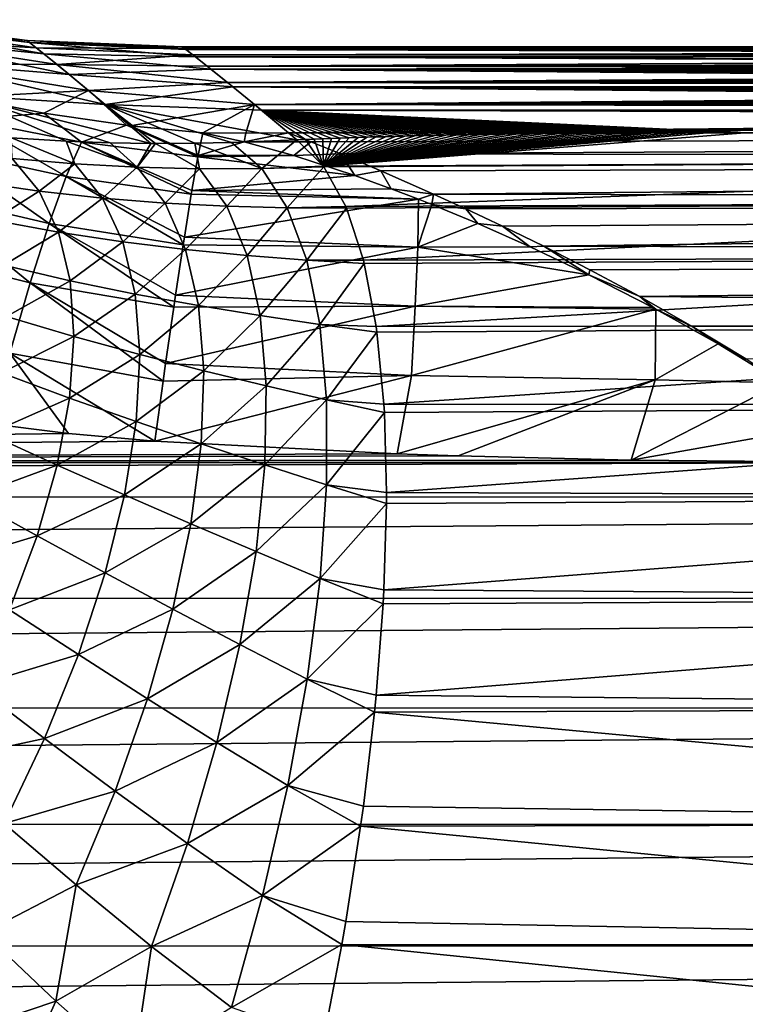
# Model space of a CAD drawing. Header units: metres. Extents: x -90 to 304, y -90 to 74.
# Tile 97 of 256: x 25.34 to 33.42, y 3.33 to 14.3. Entities that reach past the tile are written whole.
import ezdxf

# ---------------------------------------------------------------- set-up
doc = ezdxf.new("R2010")
doc.units = ezdxf.units.M
doc.layers.add('solid_21662050_350', color=7, linetype='CONTINUOUS')

msp = doc.modelspace()

# ---------------------------------------------------------------- linework, layer by layer
at = {"layer": 'solid_21662050_350'}
for points in [[(23.689857, 14.301172, 0.065088), (25.418478, 14.07108, 0.828766), (25.446653, 14.0486, -2.070767)], [(23.689857, 14.301172, 0.065088), (23.758575, 14.244802, 3.011732), (25.418478, 14.07108, 0.828766)], [(23.752775, 14.249566, -2.881778), (23.689857, 14.301172, 0.065088), (25.446653, 14.0486, -2.070767)], [(23.752775, 14.249566, -2.881778), (25.446653, 14.0486, -2.070767), (25.605087, 13.921391, -4.964575)], [(23.945168, 14.090467, -5.818815), (23.752775, 14.249566, -2.881778), (25.605087, 13.921391, -4.964575)], [(23.758575, 14.244802, 3.011732), (25.521503, 13.988673, 3.725998), (25.418478, 14.07108, 0.828766)], [(23.758575, 14.244802, 3.011732), (23.95657, 14.080983, 5.94812), (25.521503, 13.988673, 3.725998)], [(23.945168, 14.090467, -5.818815), (25.605087, 13.921391, -4.964575), (25.888592, 13.690314, -7.845094)], [(24.260597, 13.825295, -8.736796), (23.945168, 14.090467, -5.818815), (25.888592, 13.690314, -7.845094)], [(23.95657, 14.080983, 5.94812), (25.752316, 13.80195, 6.613093), (25.521503, 13.988673, 3.725998)], [(23.95657, 14.080983, 5.94812), (24.277225, 13.811171, 8.865084), (25.752316, 13.80195, 6.613093)], [(25.418478, 14.07108, 0.828766), (27.173729, 13.979833, 1.796204), (27.148138, 13.999704, -0.217643)], [(25.418478, 14.07108, 0.828766), (25.521503, 13.988673, 3.725998), (27.173729, 13.979833, 1.796204)], [(25.446653, 14.0486, -2.070767), (25.418478, 14.07108, 0.828766), (27.148138, 13.999704, -0.217643)], [(25.446653, 14.0486, -2.070767), (27.148138, 13.999704, -0.217643), (27.187874, 13.968828, -2.233037)], [(25.446653, 14.0486, -2.070767), (27.187874, 13.968828, -2.233037), (27.293642, 13.886247, -4.264687)], [(25.605087, 13.921391, -4.964575), (25.446653, 14.0486, -2.070767), (27.293642, 13.886247, -4.264687)], [(25.521503, 13.988673, 3.725998), (27.265095, 13.908594, 3.823166), (27.173729, 13.979833, 1.796204)], [(25.521503, 13.988673, 3.725998), (25.752316, 13.80195, 6.613093), (27.265095, 13.908594, 3.823166)], [(48.749996, 14, -0.000107), (27.148138, 13.999704, -0.217643), (27.173729, 13.979833, 1.796204)], [(48.749996, 14, -0.000107), (48.83139, 13.988595, -1.350796), (27.148138, 13.999704, -0.217643)], [(48.83139, 13.988595, -1.350796), (27.187874, 13.968828, -2.233037), (27.148138, 13.999704, -0.217643)], [(48.831364, 13.988599, 1.350584), (48.749996, 14, -0.000107), (27.173729, 13.979833, 1.796204)], [(49.074604, 13.954998, 2.68295), (48.831364, 13.988599, 1.350584), (27.173729, 13.979833, 1.796204)], [(49.074604, 13.954998, 2.68295), (27.173729, 13.979833, 1.796204), (27.265095, 13.908594, 3.823166)], [(48.83139, 13.988595, -1.350796), (49.07465, 13.954992, -2.683136), (27.187874, 13.968828, -2.233037)], [(49.477135, 13.90099, -3.978905), (27.293642, 13.886247, -4.264687), (27.187874, 13.968828, -2.233037)], [(49.07465, 13.954992, -2.683136), (49.477135, 13.90099, -3.978905), (27.187874, 13.968828, -2.233037)], [(49.476795, 13.901034, 3.978034), (49.074604, 13.954998, 2.68295), (27.265095, 13.908594, 3.823166)], [(24.260597, 13.825295, -8.736796), (25.888592, 13.690314, -7.845094), (26.288275, 13.356781, -10.705766)], [(24.689049, 13.45617, -11.627981), (24.260597, 13.825295, -8.736796), (26.288275, 13.356781, -10.705766)], [(25.605087, 13.921391, -4.964575), (27.293642, 13.886247, -4.264687), (27.467129, 13.749418, -6.326952)], [(25.888592, 13.690314, -7.845094), (25.605087, 13.921391, -4.964575), (27.467129, 13.749418, -6.326952)], [(25.752316, 13.80195, 6.613093), (27.423733, 13.783806, 5.877437), (27.265095, 13.908594, 3.823166)], [(49.476795, 13.901034, 3.978034), (27.265095, 13.908594, 3.823166), (27.423733, 13.783806, 5.877437)], [(49.477135, 13.90099, -3.978905), (50.033714, 13.829597, -5.218771), (27.293642, 13.886247, -4.264687)], [(50.367588, 13.788601, -5.811985), (27.467129, 13.749418, -6.326952), (27.293642, 13.886247, -4.264687)], [(50.033714, 13.829597, -5.218771), (50.367588, 13.788601, -5.811985), (27.293642, 13.886247, -4.264687)], [(50.033665, 13.829603, 5.218671), (49.476795, 13.901034, 3.978034), (27.423733, 13.783806, 5.877437)], [(50.367596, 13.7886, 5.812001), (50.033665, 13.829603, 5.218671), (27.423733, 13.783806, 5.877437)], [(24.277225, 13.811171, 8.865084), (26.103523, 13.512108, 9.483009), (25.752316, 13.80195, 6.613093)], [(24.277225, 13.811171, 8.865084), (24.714384, 13.436282, 11.759418), (26.103523, 13.512108, 9.483009)], [(25.752316, 13.80195, 6.613093), (27.65222, 13.60153, 7.974738), (27.423733, 13.783806, 5.877437)], [(25.752316, 13.80195, 6.613093), (26.103523, 13.512108, 9.483009), (27.65222, 13.60153, 7.974738)], [(25.888592, 13.690314, -7.845094), (27.467129, 13.749418, -6.326952), (27.711157, 13.554015, -8.43556)], [(50.737209, 13.744823, 6.384599), (50.367596, 13.7886, 5.812001), (27.423733, 13.783806, 5.877437)], [(50.737209, 13.744823, 6.384599), (27.423733, 13.783806, 5.877437), (27.65222, 13.60153, 7.974738)], [(50.367588, 13.788601, -5.811985), (50.737202, 13.744824, -6.38459), (27.467129, 13.749418, -6.326952)], [(52.542217, 13.555365, -8.422821), (27.711157, 13.554015, -8.43556), (27.467129, 13.749418, -6.326952)], [(52.045216, 13.603493, -7.955118), (52.542217, 13.555365, -8.422821), (27.467129, 13.749418, -6.326952)], [(51.577606, 13.651581, -7.458261), (52.045216, 13.603493, -7.955118), (27.467129, 13.749418, -6.326952)], [(51.140949, 13.698935, -6.933958), (51.577606, 13.651581, -7.458261), (27.467129, 13.749418, -6.326952)], [(50.737202, 13.744824, -6.38459), (51.140949, 13.698935, -6.933958), (27.467129, 13.749418, -6.326952)], [(51.140961, 13.698934, 6.933969), (50.737209, 13.744823, 6.384599), (27.65222, 13.60153, 7.974738)], [(26.288275, 13.356781, -10.705766), (25.888592, 13.690314, -7.845094), (27.711157, 13.554015, -8.43556)], [(26.103523, 13.512108, 9.483009), (27.953972, 13.356109, 10.129559), (27.65222, 13.60153, 7.974738)], [(51.577614, 13.65158, 7.458272), (51.140961, 13.698934, 6.933969), (27.65222, 13.60153, 7.974738)], [(52.045223, 13.603492, 7.955128), (51.577614, 13.65158, 7.458272), (27.65222, 13.60153, 7.974738)], [(52.542229, 13.555364, 8.42283), (52.045223, 13.603492, 7.955128), (27.65222, 13.60153, 7.974738)], [(52.542229, 13.555364, 8.42283), (27.65222, 13.60153, 7.974738), (27.953972, 13.356109, 10.129559)], [(24.714384, 13.436282, 11.759418), (25.604822, 13.261287, 12.068125), (26.103523, 13.512108, 9.483009)], [(25.604822, 13.261287, 12.068125), (26.524523, 13.12543, 12.321815), (26.103523, 13.512108, 9.483009)], [(26.103523, 13.512108, 9.483009), (26.56601, 13.120409, 12.331625), (27.953972, 13.356109, 10.129559)], [(26.524523, 13.12543, 12.321815), (26.56601, 13.120409, 12.331625), (26.103523, 13.512108, 9.483009)], [(26.288275, 13.356781, -10.705766), (27.711157, 13.554015, -8.43556), (28.029428, 13.293888, -10.605625)], [(52.542217, 13.555365, -8.422821), (53.06646, 13.507934, -8.859374), (27.711157, 13.554015, -8.43556)], [(56.021828, 13.304876, -10.523149), (28.029428, 13.293888, -10.605625), (27.711157, 13.554015, -8.43556)], [(54.781864, 13.376738, -9.966621), (56.021828, 13.304876, -10.523149), (27.711157, 13.554015, -8.43556)], [(54.188583, 13.417946, -9.632749), (54.781864, 13.376738, -9.966621), (27.711157, 13.554015, -8.43556)], [(53.615955, 13.461901, -9.263175), (54.188583, 13.417946, -9.632749), (27.711157, 13.554015, -8.43556)], [(53.06646, 13.507934, -8.859374), (53.615955, 13.461901, -9.263175), (27.711157, 13.554015, -8.43556)], [(53.066471, 13.507933, 8.859383), (52.542229, 13.555364, 8.42283), (27.953972, 13.356109, 10.129559)], [(53.615963, 13.4619, 9.263183), (53.066471, 13.507933, 8.859383), (27.953972, 13.356109, 10.129559)], [(24.689049, 13.45617, -11.627981), (26.288275, 13.356781, -10.705766), (26.796858, 12.922828, -13.536946)], [(24.689049, 13.45617, -11.627981), (26.796858, 12.922828, -13.536946), (26.344509, 12.929782, -13.783878)], [(25.855597, 12.947203, -14.072921), (24.689049, 13.45617, -11.627981), (26.344509, 12.929782, -13.783878)], [(25.855597, 12.947203, -14.072921), (25.243906, 12.984654, -14.462209), (24.689049, 13.45617, -11.627981)], [(24.754204, 13.185868, 13.11637), (25.604822, 13.261287, 12.068125), (24.714384, 13.436282, 11.759418)], [(54.188595, 13.417945, 9.632756), (53.615963, 13.4619, 9.263183), (27.953972, 13.356109, 10.129559)], [(54.781876, 13.376737, 9.966627), (54.188595, 13.417945, 9.632756), (27.953972, 13.356109, 10.129559)], [(26.288275, 13.356781, -10.705766), (28.029428, 13.293888, -10.605625), (28.425474, 12.961538, -12.848166)], [(27.694798, 12.932801, -13.114406), (26.288275, 13.356781, -10.705766), (28.425474, 12.961538, -12.848166)], [(26.850109, 12.922568, -13.509235), (26.796858, 12.922828, -13.536946), (26.288275, 13.356781, -10.705766)], [(27.289122, 12.924575, -13.293373), (26.850109, 12.922568, -13.509235), (26.288275, 13.356781, -10.705766)], [(27.694798, 12.932801, -13.114406), (27.289122, 12.924575, -13.293373), (26.288275, 13.356781, -10.705766)], [(26.56601, 13.120409, 12.331625), (27.377459, 13.042007, 12.494342), (27.953972, 13.356109, 10.129559)], [(27.377459, 13.042007, 12.494342), (27.854694, 13.03551, 12.422776), (27.953972, 13.356109, 10.129559)], [(27.854694, 13.03551, 12.422776), (28.332397, 13.040526, 12.352942), (27.953972, 13.356109, 10.129559)], [(56.021843, 13.304875, 10.523153), (54.781876, 13.376737, 9.966627), (27.953972, 13.356109, 10.129559)], [(56.021843, 13.304875, 10.523153), (27.953972, 13.356109, 10.129559), (28.332397, 13.040526, 12.352942)], [(56.021828, 13.304876, -10.523149), (57.317238, 13.250456, -10.925443), (28.029428, 13.293888, -10.605625)], [(28.520779, 12.965747, -12.82228), (28.425474, 12.961538, -12.848166), (28.029428, 13.293888, -10.605625)], [(28.616755, 12.969827, -12.797127), (28.520779, 12.965747, -12.82228), (28.029428, 13.293888, -10.605625)], [(28.713404, 12.97378, -12.772708), (28.616755, 12.969827, -12.797127), (28.029428, 13.293888, -10.605625)], [(28.810724, 12.977607, -12.749022), (28.713404, 12.97378, -12.772708), (28.029428, 13.293888, -10.605625)], [(28.908379, 12.981301, -12.726117), (28.810724, 12.977607, -12.749022), (28.029428, 13.293888, -10.605625)], [(29.006586, 12.984868, -12.703962), (28.908379, 12.981301, -12.726117), (28.029428, 13.293888, -10.605625)], [(29.105961, 12.988321, -12.682475), (29.006586, 12.984868, -12.703962), (28.029428, 13.293888, -10.605625)], [(29.207083, 12.991673, -12.661577), (29.105961, 12.988321, -12.682475), (28.029428, 13.293888, -10.605625)], [(29.30949, 12.994919, -12.641315), (29.207083, 12.991673, -12.661577), (28.029428, 13.293888, -10.605625)], [(29.413313, 12.998057, -12.621685), (29.30949, 12.994919, -12.641315), (28.029428, 13.293888, -10.605625)], [(29.519182, 13.0011, -12.60263), (29.413313, 12.998057, -12.621685), (28.029428, 13.293888, -10.605625)], [(29.627644, 13.004055, -12.584091), (29.519182, 13.0011, -12.60263), (28.029428, 13.293888, -10.605625)], [(29.738003, 13.006923, -12.566072), (29.627644, 13.004055, -12.584091), (28.029428, 13.293888, -10.605625)], [(29.85067, 13.009699, -12.548604), (29.738003, 13.006923, -12.566072), (28.029428, 13.293888, -10.605625)], [(29.966543, 13.01238, -12.531713), (29.85067, 13.009699, -12.548604), (28.029428, 13.293888, -10.605625)], [(30.086327, 13.014963, -12.515412), (29.966543, 13.01238, -12.531713), (28.029428, 13.293888, -10.605625)], [(30.209213, 13.017459, -12.499649), (30.086327, 13.014963, -12.515412), (28.029428, 13.293888, -10.605625)], [(30.335663, 13.019856, -12.484479), (30.209213, 13.017459, -12.499649), (28.029428, 13.293888, -10.605625)], [(30.466518, 13.022145, -12.469984), (30.335663, 13.019856, -12.484479), (28.029428, 13.293888, -10.605625)], [(30.602449, 13.024319, -12.456204), (30.466518, 13.022145, -12.469984), (28.029428, 13.293888, -10.605625)], [(30.743002, 13.026395, -12.443025), (30.602449, 13.024319, -12.456204), (28.029428, 13.293888, -10.605625)], [(30.888136, 13.028355, -12.430572), (30.743002, 13.026395, -12.443025), (28.029428, 13.293888, -10.605625)], [(31.037949, 13.030172, -12.419011), (30.888136, 13.028355, -12.430572), (28.029428, 13.293888, -10.605625)], [(31.192503, 13.031832, -12.408451), (31.037949, 13.030172, -12.419011), (28.029428, 13.293888, -10.605625)], [(31.351749, 13.033349, -12.398782), (31.192503, 13.031832, -12.408451), (28.029428, 13.293888, -10.605625)], [(31.51568, 13.03472, -12.390035), (31.351749, 13.033349, -12.398782), (28.029428, 13.293888, -10.605625)], [(31.684292, 13.035938, -12.382263), (31.51568, 13.03472, -12.390035), (28.029428, 13.293888, -10.605625)], [(31.857565, 13.036993, -12.375531), (31.684292, 13.035938, -12.382263), (28.029428, 13.293888, -10.605625)], [(32.035477, 13.037884, -12.36984), (31.857565, 13.036993, -12.375531), (28.029428, 13.293888, -10.605625)], [(32.218105, 13.03863, -12.365068), (32.035477, 13.037884, -12.36984), (28.029428, 13.293888, -10.605625)], [(32.405525, 13.039252, -12.361095), (32.218105, 13.03863, -12.365068), (28.029428, 13.293888, -10.605625)], [(32.597778, 13.039743, -12.357948), (32.405525, 13.039252, -12.361095), (28.029428, 13.293888, -10.605625)], [(32.79483, 13.040092, -12.355724), (32.597778, 13.039743, -12.357948), (28.029428, 13.293888, -10.605625)], [(32.996643, 13.040333, -12.354183), (32.79483, 13.040092, -12.355724), (28.029428, 13.293888, -10.605625)], [(33.20319, 13.040505, -12.353077), (32.996643, 13.040333, -12.354183), (28.029428, 13.293888, -10.605625)], [(33.414429, 13.040597, -12.352493), (33.20319, 13.040505, -12.353077), (28.029428, 13.293888, -10.605625)], [(60, 13.205034, -11.25), (33.414429, 13.040597, -12.352493), (28.029428, 13.293888, -10.605625)], [(58.64946, 13.216548, -11.168641), (60, 13.205034, -11.25), (28.029428, 13.293888, -10.605625)], [(57.317238, 13.250456, -10.925443), (58.64946, 13.216548, -11.168641), (28.029428, 13.293888, -10.605625)], [(57.317253, 13.250455, 10.925446), (56.021843, 13.304875, 10.523153), (28.332397, 13.040526, 12.352942)], [(24.498396, 12.846866, 14.339308), (25.85574, 12.553676, 14.747486), (24.754204, 13.185868, 13.11637)], [(24.754204, 13.185868, 13.11637), (26.0264, 12.936404, 13.509162), (25.604822, 13.261287, 12.068125)], [(25.85574, 12.553676, 14.747486), (26.0264, 12.936404, 13.509162), (24.754204, 13.185868, 13.11637)], [(26.0264, 12.936404, 13.509162), (26.524523, 13.12543, 12.321815), (25.604822, 13.261287, 12.068125)], [(58.649471, 13.216548, 11.168643), (57.317253, 13.250455, 10.925446), (28.332397, 13.040526, 12.352942)], [(58.649471, 13.216548, 11.168643), (28.332397, 13.040526, 12.352942), (60, 13.205034, 11.25)], [(60, 13.205034, 11.25), (28.332397, 13.040526, 12.352942), (71.5, 13.040526, 12.352942)], [(33.630379, 13.040589, -12.352538), (33.414429, 13.040597, -12.352493), (60, 13.205034, -11.25)], [(26.0264, 12.936404, 13.509162), (27.321342, 12.773673, 13.785449), (26.524523, 13.12543, 12.321815)], [(27.321342, 12.773673, 13.785449), (26.56601, 13.120409, 12.331625), (26.524523, 13.12543, 12.321815)], [(27.324221, 12.788885, 13.728469), (27.377459, 13.042007, 12.494342), (26.56601, 13.120409, 12.331625)], [(27.321342, 12.773673, 13.785449), (27.324221, 12.788885, 13.728469), (26.56601, 13.120409, 12.331625)], [(25.950869, 12.693781, -15.235176), (25.243906, 12.984654, -14.462209), (25.855597, 12.947203, -14.072921)], [(25.950869, 12.693781, -15.235176), (25.253729, 12.753086, -15.608797), (25.243906, 12.984654, -14.462209)], [(26.646721, 12.657334, -14.896382), (25.855597, 12.947203, -14.072921), (26.344509, 12.929782, -13.783878)], [(26.646721, 12.657334, -14.896382), (25.950869, 12.693781, -15.235176), (25.855597, 12.947203, -14.072921)], [(27.324221, 12.788885, 13.728469), (27.836834, 12.940116, 12.977584), (27.377459, 13.042007, 12.494342)], [(27.836834, 12.940116, 12.977584), (27.854694, 13.03551, 12.422776), (27.377459, 13.042007, 12.494342)], [(28.034719, 12.643984, -14.353937), (27.694798, 12.932801, -13.114406), (28.425474, 12.961538, -12.848166)], [(27.836834, 12.940116, 12.977584), (28.580818, 12.94118, 12.904004), (28.332397, 13.040526, 12.352942)], [(27.836834, 12.940116, 12.977584), (28.332397, 13.040526, 12.352942), (27.854694, 13.03551, 12.422776)], [(28.034719, 12.643984, -14.353937), (28.425474, 12.961538, -12.848166), (28.720846, 12.669202, -14.143638)], [(28.580818, 12.94118, 12.904004), (71.5, 13.040526, 12.352942), (28.332397, 13.040526, 12.352942)], [(28.720846, 12.669202, -14.143638), (28.425474, 12.961538, -12.848166), (28.520779, 12.965747, -12.82228)], [(28.720846, 12.669202, -14.143638), (28.520779, 12.965747, -12.82228), (28.616755, 12.969827, -12.797127)], [(28.580818, 12.94118, 12.904004), (28.913357, 12.80512, 13.493319), (71.5, 13.040526, 12.352942)], [(28.720846, 12.669202, -14.143638), (28.616755, 12.969827, -12.797127), (28.713404, 12.97378, -12.772708)], [(28.720846, 12.669202, -14.143638), (28.713404, 12.97378, -12.772708), (28.810724, 12.977607, -12.749022)], [(28.720846, 12.669202, -14.143638), (32.996643, 13.040333, -12.354183), (33.414429, 13.040597, -12.352493)], [(28.720846, 12.669202, -14.143638), (33.414429, 13.040597, -12.352493), (42.737522, 12.740005, -13.735601)], [(28.720846, 12.669202, -14.143638), (32.79483, 13.040092, -12.355724), (32.996643, 13.040333, -12.354183)], [(28.720846, 12.669202, -14.143638), (32.597778, 13.039743, -12.357948), (32.79483, 13.040092, -12.355724)], [(28.720846, 12.669202, -14.143638), (32.405525, 13.039252, -12.361095), (32.597778, 13.039743, -12.357948)], [(28.720846, 12.669202, -14.143638), (32.218105, 13.03863, -12.365068), (32.405525, 13.039252, -12.361095)], [(28.720846, 12.669202, -14.143638), (32.035477, 13.037884, -12.36984), (32.218105, 13.03863, -12.365068)], [(28.720846, 12.669202, -14.143638), (31.857565, 13.036993, -12.375531), (32.035477, 13.037884, -12.36984)], [(28.720846, 12.669202, -14.143638), (31.684292, 13.035938, -12.382263), (31.857565, 13.036993, -12.375531)], [(28.720846, 12.669202, -14.143638), (31.51568, 13.03472, -12.390035), (31.684292, 13.035938, -12.382263)], [(28.720846, 12.669202, -14.143638), (31.351749, 13.033349, -12.398782), (31.51568, 13.03472, -12.390035)], [(28.720846, 12.669202, -14.143638), (31.192503, 13.031832, -12.408451), (31.351749, 13.033349, -12.398782)], [(28.720846, 12.669202, -14.143638), (31.037949, 13.030172, -12.419011), (31.192503, 13.031832, -12.408451)], [(28.720846, 12.669202, -14.143638), (30.888136, 13.028355, -12.430572), (31.037949, 13.030172, -12.419011)], [(28.720846, 12.669202, -14.143638), (30.743002, 13.026395, -12.443025), (30.888136, 13.028355, -12.430572)], [(28.720846, 12.669202, -14.143638), (30.602449, 13.024319, -12.456204), (30.743002, 13.026395, -12.443025)], [(28.720846, 12.669202, -14.143638), (30.466518, 13.022145, -12.469984), (30.602449, 13.024319, -12.456204)], [(28.720846, 12.669202, -14.143638), (30.335663, 13.019856, -12.484479), (30.466518, 13.022145, -12.469984)], [(28.720846, 12.669202, -14.143638), (30.209213, 13.017459, -12.499649), (30.335663, 13.019856, -12.484479)], [(28.720846, 12.669202, -14.143638), (30.086327, 13.014963, -12.515412), (30.209213, 13.017459, -12.499649)], [(28.720846, 12.669202, -14.143638), (29.966543, 13.01238, -12.531713), (30.086327, 13.014963, -12.515412)], [(28.720846, 12.669202, -14.143638), (29.85067, 13.009699, -12.548604), (29.966543, 13.01238, -12.531713)], [(28.720846, 12.669202, -14.143638), (29.738003, 13.006923, -12.566072), (29.85067, 13.009699, -12.548604)], [(28.720846, 12.669202, -14.143638), (29.627644, 13.004055, -12.584091), (29.738003, 13.006923, -12.566072)], [(28.720846, 12.669202, -14.143638), (29.519182, 13.0011, -12.60263), (29.627644, 13.004055, -12.584091)], [(28.720846, 12.669202, -14.143638), (29.413313, 12.998057, -12.621685), (29.519182, 13.0011, -12.60263)], [(28.720846, 12.669202, -14.143638), (29.30949, 12.994919, -12.641315), (29.413313, 12.998057, -12.621685)], [(28.720846, 12.669202, -14.143638), (29.207083, 12.991673, -12.661577), (29.30949, 12.994919, -12.641315)], [(28.720846, 12.669202, -14.143638), (29.105961, 12.988321, -12.682475), (29.207083, 12.991673, -12.661577)], [(28.720846, 12.669202, -14.143638), (29.006586, 12.984868, -12.703962), (29.105961, 12.988321, -12.682475)], [(28.720846, 12.669202, -14.143638), (28.908379, 12.981301, -12.726117), (29.006586, 12.984868, -12.703962)], [(28.720846, 12.669202, -14.143638), (28.810724, 12.977607, -12.749022), (28.908379, 12.981301, -12.726117)], [(71.5, 12.740004, 13.735601), (71.5, 13.040526, 12.352942), (28.913357, 12.80512, 13.493319)], [(33.414429, 13.040597, -12.352493), (32.996643, 13.040333, -12.354183), (33.20319, 13.040505, -12.353077)], [(42.737522, 12.740005, -13.735601), (33.414429, 13.040597, -12.352493), (33.630379, 13.040589, -12.352538)], [(24.216402, 12.367516, 15.508339), (25.663776, 12.029108, 15.929445), (24.498396, 12.846866, 14.339308)], [(25.663776, 12.029108, 15.929445), (25.85574, 12.553676, 14.747486), (24.498396, 12.846866, 14.339308)], [(25.85574, 12.553676, 14.747486), (27.247974, 12.355926, 15.036778), (26.0264, 12.936404, 13.509162)], [(27.255295, 12.399662, 14.925874), (27.321342, 12.773673, 13.785449), (26.0264, 12.936404, 13.509162)], [(27.247974, 12.355926, 15.036778), (27.255295, 12.399662, 14.925874), (26.0264, 12.936404, 13.509162)], [(26.646721, 12.657334, -14.896382), (26.344509, 12.929782, -13.783878), (26.796858, 12.922828, -13.536946)], [(26.646721, 12.657334, -14.896382), (26.796858, 12.922828, -13.536946), (26.850109, 12.922568, -13.509235)], [(27.341442, 12.64152, -14.599824), (26.646721, 12.657334, -14.896382), (26.850109, 12.922568, -13.509235)], [(27.341442, 12.64152, -14.599824), (26.850109, 12.922568, -13.509235), (27.289122, 12.924575, -13.293373)], [(28.034719, 12.643984, -14.353937), (27.289122, 12.924575, -13.293373), (27.694798, 12.932801, -13.114406)], [(28.034719, 12.643984, -14.353937), (27.341442, 12.64152, -14.599824), (27.289122, 12.924575, -13.293373)], [(27.324221, 12.788885, 13.728469), (28.390898, 12.788651, 13.585364), (27.836834, 12.940116, 12.977584)], [(27.836834, 12.940116, 12.977584), (28.390898, 12.788651, 13.585364), (28.580818, 12.94118, 12.904004)], [(28.390898, 12.788651, 13.585364), (28.913357, 12.80512, 13.493319), (28.580818, 12.94118, 12.904004)], [(25.55312, 12.390792, -16.504656), (24.838869, 12.493548, -16.832861), (25.253729, 12.753086, -15.608797)], [(25.55312, 12.390792, -16.504656), (25.253729, 12.753086, -15.608797), (25.950869, 12.693781, -15.235176)], [(27.255295, 12.399662, 14.925874), (29.072311, 12.565369, 14.315888), (27.321342, 12.773673, 13.785449)], [(27.321342, 12.773673, 13.785449), (28.390898, 12.788651, 13.585364), (27.324221, 12.788885, 13.728469)], [(27.321342, 12.773673, 13.785449), (29.072311, 12.565369, 14.315888), (28.390898, 12.788651, 13.585364)], [(28.390898, 12.788651, 13.585364), (29.072311, 12.565369, 14.315888), (28.913357, 12.80512, 13.493319)], [(28.725908, 12.66226, -14.167487), (28.720846, 12.669202, -14.143638), (42.737522, 12.740005, -13.735601)], [(28.968824, 12.220728, -15.403926), (28.725908, 12.66226, -14.167487), (42.737522, 12.740005, -13.735601)], [(71.5, 12.740004, 13.735601), (28.913357, 12.80512, 13.493319), (29.358606, 12.61742, 14.145152)], [(29.072311, 12.565369, 14.315888), (29.358606, 12.61742, 14.145152), (28.913357, 12.80512, 13.493319)], [(28.968824, 12.220728, -15.403926), (42.737522, 12.740005, -13.735601), (42.737526, 12.278822, -15.073277)], [(71.5, 12.740004, 13.735601), (29.358606, 12.61742, 14.145152), (29.947939, 12.358655, 14.874595)], [(71.5, 12.278282, 15.074586), (71.5, 12.740004, 13.735601), (29.947939, 12.358655, 14.874595)], [(26.259182, 12.31341, -16.207842), (25.55312, 12.390792, -16.504656), (25.950869, 12.693781, -15.235176)], [(26.259182, 12.31341, -16.207842), (25.950869, 12.693781, -15.235176), (26.646721, 12.657334, -14.896382)], [(26.95643, 12.258594, -15.948017), (26.259182, 12.31341, -16.207842), (26.646721, 12.657334, -14.896382)], [(26.95643, 12.258594, -15.948017), (26.646721, 12.657334, -14.896382), (27.341442, 12.64152, -14.599824)], [(27.643332, 12.22348, -15.731334), (26.95643, 12.258594, -15.948017), (27.341442, 12.64152, -14.599824)], [(27.643332, 12.22348, -15.731334), (27.341442, 12.64152, -14.599824), (28.034719, 12.643984, -14.353937)], [(28.317705, 12.205075, -15.564062), (27.643332, 12.22348, -15.731334), (28.034719, 12.643984, -14.353937)], [(28.034719, 12.643984, -14.353937), (28.720846, 12.669202, -14.143638), (28.725908, 12.66226, -14.167487)], [(28.317705, 12.205075, -15.564062), (28.034719, 12.643984, -14.353937), (28.725908, 12.66226, -14.167487)], [(28.317705, 12.205075, -15.564062), (28.725908, 12.66226, -14.167487), (28.968824, 12.220728, -15.403926)], [(29.072311, 12.565369, 14.315888), (29.47588, 12.418447, 14.725488), (29.358606, 12.61742, 14.145152)], [(29.47588, 12.418447, 14.725488), (29.947939, 12.358655, 14.874595), (29.358606, 12.61742, 14.145152)], [(25.663776, 12.029108, 15.929445), (27.158182, 11.79478, 16.229578), (25.85574, 12.553676, 14.747486)], [(27.171316, 11.879268, 16.071388), (27.247974, 12.355926, 15.036778), (25.85574, 12.553676, 14.747486)], [(27.158182, 11.79478, 16.229578), (27.171316, 11.879268, 16.071388), (25.85574, 12.553676, 14.747486)], [(27.255295, 12.399662, 14.925874), (29.47588, 12.418447, 14.725488), (29.072311, 12.565369, 14.315888)], [(25.041292, 12.067239, -17.640448), (24.838869, 12.493548, -16.832861), (25.55312, 12.390792, -16.504656)], [(27.247974, 12.355926, 15.036778), (29.779604, 12.301558, 15.022441), (27.255295, 12.399662, 14.925874)], [(27.255295, 12.399662, 14.925874), (29.779604, 12.301558, 15.022441), (29.47588, 12.418447, 14.725488)], [(29.47588, 12.418447, 14.725488), (29.779604, 12.301558, 15.022441), (29.947939, 12.358655, 14.874595)], [(23.91214, 11.754479, 16.607222), (25.45318, 11.369991, 17.038616), (24.216402, 12.367516, 15.508339)], [(25.45318, 11.369991, 17.038616), (25.663776, 12.029108, 15.929445), (24.216402, 12.367516, 15.508339)], [(25.769215, 11.935102, -17.381639), (25.041292, 12.067239, -17.640448), (25.55312, 12.390792, -16.504656)], [(25.769215, 11.935102, -17.381639), (25.55312, 12.390792, -16.504656), (26.259182, 12.31341, -16.207842)], [(26.484449, 11.827831, -17.156147), (25.769215, 11.935102, -17.381639), (26.259182, 12.31341, -16.207842)], [(26.484449, 11.827831, -17.156147), (26.259182, 12.31341, -16.207842), (26.95643, 12.258594, -15.948017)], [(27.171316, 11.879268, 16.071388), (29.779604, 12.301558, 15.022441), (27.247974, 12.355926, 15.036778)], [(29.771658, 11.767656, 16.179981), (29.779604, 12.301558, 15.022441), (27.171316, 11.879268, 16.071388)], [(29.771658, 11.767656, 16.179981), (29.929878, 12.241861, 15.165873), (29.779604, 12.301558, 15.022441)], [(29.779604, 12.301558, 15.022441), (29.929878, 12.241861, 15.165873), (29.947939, 12.358655, 14.874595)], [(29.929878, 12.241861, 15.165873), (30.307726, 12.19457, 15.272547), (29.947939, 12.358655, 14.874595)], [(71.5, 12.278282, 15.074586), (29.947939, 12.358655, 14.874595), (30.307726, 12.19457, 15.272547)], [(27.185509, 11.742224, -16.968672), (26.484449, 11.827831, -17.156147), (26.95643, 12.258594, -15.948017)], [(27.185509, 11.742224, -16.968672), (26.95643, 12.258594, -15.948017), (27.643332, 12.22348, -15.731334)], [(27.86981, 11.67502, -16.824085), (27.185509, 11.742224, -16.968672), (27.643332, 12.22348, -15.731334)], [(27.86981, 11.67502, -16.824085), (27.643332, 12.22348, -15.731334), (28.317705, 12.205075, -15.564062)], [(28.534111, 11.623024, -16.726608), (27.86981, 11.67502, -16.824085), (28.317705, 12.205075, -15.564062)], [(28.317705, 12.205075, -15.564062), (28.968824, 12.220728, -15.403926), (28.977324, 12.20054, -15.451216)], [(28.534111, 11.623024, -16.726608), (28.317705, 12.205075, -15.564062), (28.977324, 12.20054, -15.451216)], [(28.534111, 11.623024, -16.726608), (28.977324, 12.20054, -15.451216), (29.165678, 11.622867, -16.61006)], [(28.977324, 12.20054, -15.451216), (28.968824, 12.220728, -15.403926), (42.737526, 12.278822, -15.073277)], [(29.165678, 11.622867, -16.61006), (28.977324, 12.20054, -15.451216), (42.737526, 12.278822, -15.073277)], [(29.165678, 11.622867, -16.61006), (42.737526, 12.278822, -15.073277), (42.73753, 11.663392, -16.347368)], [(29.771658, 11.767656, 16.179981), (30.442486, 12.029366, 15.639041), (29.929878, 12.241861, 15.165873)], [(29.929878, 12.241861, 15.165873), (30.442486, 12.029366, 15.639041), (30.307726, 12.19457, 15.272547)], [(71.5, 12.278282, 15.074586), (30.307726, 12.19457, 15.272547), (30.716106, 12.002181, 15.693905)], [(30.442486, 12.029366, 15.639041), (30.716106, 12.002181, 15.693905), (30.307726, 12.19457, 15.272547)], [(71.5, 12.278282, 15.074586), (30.716106, 12.002181, 15.693905), (31.175966, 11.777279, 16.138432)], [(71.5, 11.662012, 16.349842), (71.5, 12.278282, 15.074586), (31.175966, 11.777279, 16.138432)], [(25.158665, 11.565269, -18.420935), (25.041292, 12.067239, -17.640448), (25.769215, 11.935102, -17.381639)], [(25.45318, 11.369991, 17.038616), (27.053215, 11.098034, 17.347275), (25.663776, 12.029108, 15.929445)], [(27.073351, 11.23429, 17.150505), (27.158182, 11.79478, 16.229578), (25.663776, 12.029108, 15.929445)], [(27.053215, 11.098034, 17.347275), (27.073351, 11.23429, 17.150505), (25.663776, 12.029108, 15.929445)], [(29.771658, 11.767656, 16.179981), (31.023726, 11.771869, 16.14967), (30.442486, 12.029366, 15.639041)], [(30.442486, 12.029366, 15.639041), (31.023726, 11.771869, 16.14967), (30.716106, 12.002181, 15.693905)], [(31.023726, 11.771869, 16.14967), (31.175966, 11.777279, 16.138432), (30.716106, 12.002181, 15.693905)], [(25.89863, 11.393148, -18.226027), (25.158665, 11.565269, -18.420935), (25.769215, 11.935102, -17.381639)], [(25.89863, 11.393148, -18.226027), (25.769215, 11.935102, -17.381639), (26.484449, 11.827831, -17.156147)], [(29.771658, 11.767656, 16.179981), (27.171316, 11.879268, 16.071388), (27.158182, 11.79478, 16.229578)], [(25.226879, 10.585484, 18.059587), (25.45318, 11.369991, 17.038616), (23.91214, 11.754479, 16.607222)], [(26.623146, 11.244645, -18.065252), (25.89863, 11.393148, -18.226027), (26.484449, 11.827831, -17.156147)], [(26.623146, 11.244645, -18.065252), (26.484449, 11.827831, -17.156147), (27.185509, 11.742224, -16.968672)], [(27.330372, 11.116307, -17.942371), (26.623146, 11.244645, -18.065252), (27.185509, 11.742224, -16.968672)], [(29.771658, 11.767656, 16.179981), (27.158182, 11.79478, 16.229578), (27.073351, 11.23429, 17.150505)], [(29.74431, 11.111401, 17.267162), (29.771658, 11.767656, 16.179981), (27.073351, 11.23429, 17.150505)], [(27.330372, 11.116307, -17.942371), (27.185509, 11.742224, -16.968672), (27.86981, 11.67502, -16.824085)], [(29.74431, 11.111401, 17.267162), (31.679094, 11.460642, 16.697226), (29.771658, 11.767656, 16.179981)], [(29.771658, 11.767656, 16.179981), (31.679094, 11.460642, 16.697226), (31.023726, 11.771869, 16.14967)], [(31.023726, 11.771869, 16.14967), (31.679094, 11.460642, 16.697226), (31.175966, 11.777279, 16.138432)], [(71.5, 11.662012, 16.349842), (31.175966, 11.777279, 16.138432), (31.688883, 11.51554, 16.604795)], [(31.679094, 11.460642, 16.697226), (31.688883, 11.51554, 16.604795), (31.175966, 11.777279, 16.138432)], [(28.017336, 11.004723, -17.860979), (27.330372, 11.116307, -17.942371), (27.86981, 11.67502, -16.824085)], [(28.017336, 11.004723, -17.860979), (27.86981, 11.67502, -16.824085), (28.534111, 11.623024, -16.726608)], [(29.175451, 11.583823, -16.677902), (29.165678, 11.622867, -16.61006), (42.73753, 11.663392, -16.347368)], [(29.308443, 10.88462, -17.743885), (29.175451, 11.583823, -16.677902), (42.73753, 11.663392, -16.347368)], [(29.308443, 10.88462, -17.743885), (42.73753, 11.663392, -16.347368), (42.737534, 10.902271, -17.540163)], [(71.5, 11.662012, 16.349842), (31.688883, 11.51554, 16.604795), (32.244766, 11.21706, 17.08382)], [(71.5, 10.899778, 17.543604), (71.5, 11.662012, 16.349842), (32.244766, 11.21706, 17.08382)], [(25.18915, 10.995492, -19.162106), (25.158665, 11.565269, -18.420935), (25.89863, 11.393148, -18.226027)], [(28.680552, 10.906941, -17.823378), (28.017336, 11.004723, -17.860979), (28.534111, 11.623024, -16.726608)], [(28.534111, 11.623024, -16.726608), (29.165678, 11.622867, -16.61006), (29.175451, 11.583823, -16.677902)], [(28.680552, 10.906941, -17.823378), (28.534111, 11.623024, -16.726608), (29.175451, 11.583823, -16.677902)], [(28.680552, 10.906941, -17.823378), (29.175451, 11.583823, -16.677902), (29.308443, 10.88462, -17.743885)], [(29.74431, 11.111401, 17.267162), (32.391029, 11.095891, 17.265026), (31.679094, 11.460642, 16.697226)], [(31.679094, 11.460642, 16.697226), (32.244766, 11.21706, 17.08382), (31.688883, 11.51554, 16.604795)], [(31.679094, 11.460642, 16.697226), (32.391029, 11.095891, 17.265026), (32.244766, 11.21706, 17.08382)], [(25.939342, 10.773413, -19.024603), (25.18915, 10.995492, -19.162106), (25.89863, 11.393148, -18.226027)], [(25.226879, 10.585484, 18.059587), (26.93454, 10.27537, 18.374336), (25.45318, 11.369991, 17.038616)], [(26.962641, 10.472893, 18.149559), (27.053215, 11.098034, 17.347275), (25.45318, 11.369991, 17.038616)], [(26.93454, 10.27537, 18.374336), (26.962641, 10.472893, 18.149559), (25.45318, 11.369991, 17.038616)], [(25.939342, 10.773413, -19.024603), (25.89863, 11.393148, -18.226027), (26.623146, 11.244645, -18.065252)], [(26.673103, 10.572978, -18.920929), (25.939342, 10.773413, -19.024603), (26.623146, 11.244645, -18.065252)], [(26.673103, 10.572978, -18.920929), (26.623146, 11.244645, -18.065252), (27.330372, 11.116307, -17.942371)], [(29.74431, 11.111401, 17.267162), (27.073351, 11.23429, 17.150505), (27.053215, 11.098034, 17.347275)], [(71.5, 10.899778, 17.543604), (32.244766, 11.21706, 17.08382), (32.830765, 10.884219, 17.565014)], [(32.424908, 11.077788, 17.291466), (32.830765, 10.884219, 17.565014), (32.244766, 11.21706, 17.08382)], [(32.391029, 11.095891, 17.265026), (32.424908, 11.077788, 17.291466), (32.244766, 11.21706, 17.08382)], [(27.388752, 10.390638, -18.853878), (26.673103, 10.572978, -18.920929), (27.330372, 11.116307, -17.942371)], [(29.74431, 11.111401, 17.267162), (27.053215, 11.098034, 17.347275), (26.962641, 10.472893, 18.149559)], [(29.703218, 10.339153, 18.274797), (29.74431, 11.111401, 17.267162), (26.962641, 10.472893, 18.149559)], [(27.388752, 10.390638, -18.853878), (27.330372, 11.116307, -17.942371), (28.017336, 11.004723, -17.860979)], [(29.703218, 10.339153, 18.274797), (32.424908, 11.077788, 17.291466), (29.74431, 11.111401, 17.267162)], [(29.74431, 11.111401, 17.267162), (32.424908, 11.077788, 17.291466), (32.391029, 11.095891, 17.265026)], [(25.132273, 10.366828, -19.852364), (25.18915, 10.995492, -19.162106), (25.939342, 10.773413, -19.024603)], [(28.083599, 10.223077, -18.825783), (27.388752, 10.390638, -18.853878), (28.017336, 11.004723, -17.860979)], [(28.083599, 10.223077, -18.825783), (28.017336, 11.004723, -17.860979), (28.680552, 10.906941, -17.823378)], [(32.416992, 10.288954, 18.31983), (32.424908, 11.077788, 17.291466), (29.703218, 10.339153, 18.274797)], [(32.416992, 10.288954, 18.31983), (33.119839, 10.689283, 17.82522), (32.424908, 11.077788, 17.291466)], [(32.424908, 11.077788, 17.291466), (33.119839, 10.689283, 17.82522), (32.830765, 10.884219, 17.565014)], [(28.754732, 10.068031, -18.83721), (28.083599, 10.223077, -18.825783), (28.680552, 10.906941, -17.823378)], [(28.680552, 10.906941, -17.823378), (29.308443, 10.88462, -17.743885), (29.317192, 10.821765, -17.82835)], [(28.754732, 10.068031, -18.83721), (28.680552, 10.906941, -17.823378), (29.317192, 10.821765, -17.82835)], [(29.317192, 10.821765, -17.82835), (29.308443, 10.88462, -17.743885), (42.737534, 10.902271, -17.540163)], [(29.394972, 10.017097, -18.78833), (29.317192, 10.821765, -17.82835), (42.737534, 10.902271, -17.540163)], [(29.394972, 10.017097, -18.78833), (42.737534, 10.902271, -17.540163), (42.737534, 10.006041, -18.635078)], [(71.5, 10.899778, 17.543604), (32.830765, 10.884219, 17.565014), (33.428734, 10.523304, 18.035633)], [(33.119839, 10.689283, 17.82522), (33.428734, 10.523304, 18.035633), (32.830765, 10.884219, 17.565014)], [(25.890713, 10.085593, -19.764868), (25.132273, 10.366828, -19.852364), (25.939342, 10.773413, -19.024603)], [(25.890713, 10.085593, -19.764868), (25.939342, 10.773413, -19.024603), (26.673103, 10.572978, -18.920929)], [(28.754732, 10.068031, -18.83721), (29.317192, 10.821765, -17.82835), (29.394972, 10.017097, -18.78833)], [(32.416992, 10.288954, 18.31983), (33.827316, 10.257084, 18.354134), (33.119839, 10.689283, 17.82522)], [(33.119839, 10.689283, 17.82522), (33.827316, 10.257084, 18.354134), (33.428734, 10.523304, 18.035633)], [(25.226879, 10.585484, 18.059587), (24.899811, 9.814931, 18.859873), (25.880714, 9.692125, 18.974392)], [(25.226879, 10.585484, 18.059587), (25.880714, 9.692125, 18.974392), (26.840626, 9.604709, 19.055908)], [(25.226879, 10.585484, 18.059587), (26.840626, 9.604709, 19.055908), (26.93454, 10.27537, 18.374336)], [(26.633539, 9.823342, -19.709787), (25.890713, 10.085593, -19.764868), (26.673103, 10.572978, -18.920929)], [(26.633539, 9.823342, -19.709787), (26.673103, 10.572978, -18.920929), (27.388752, 10.390638, -18.853878)], [(29.703218, 10.339153, 18.274797), (26.962641, 10.472893, 18.149559), (26.93454, 10.27537, 18.374336)], [(24.98892, 9.689114, -20.480906), (25.132273, 10.366828, -19.852364), (25.890713, 10.085593, -19.764868)], [(27.359737, 9.576574, -19.688929), (26.633539, 9.823342, -19.709787), (27.388752, 10.390638, -18.853878)], [(29.703218, 10.339153, 18.274797), (26.840626, 9.604709, 19.055908), (29.544052, 9.464179, 19.186954)], [(29.703218, 10.339153, 18.274797), (26.93454, 10.27537, 18.374336), (26.840626, 9.604709, 19.055908)], [(27.359737, 9.576574, -19.688929), (27.388752, 10.390638, -18.853878), (28.083599, 10.223077, -18.825783)], [(32.416992, 10.288954, 18.31983), (29.703218, 10.339153, 18.274797), (29.544052, 9.464179, 19.186954)], [(28.06756, 9.342317, -19.703402), (27.359737, 9.576574, -19.688929), (28.083599, 10.223077, -18.825783)], [(28.06756, 9.342317, -19.703402), (28.083599, 10.223077, -18.825783), (28.754732, 10.068031, -18.83721)], [(32.416992, 10.288954, 18.31983), (29.544052, 9.464179, 19.186954), (30.222151, 9.44173, 19.20789)], [(32.416992, 10.288954, 18.31983), (30.222151, 9.44173, 19.20789), (32.150768, 9.39559, 19.250916)], [(32.416992, 10.288954, 18.31983), (32.150768, 9.39559, 19.250916), (33.827316, 10.257084, 18.354134)], [(32.150768, 9.39559, 19.250916), (34.493423, 9.811683, 18.840918), (33.827316, 10.257084, 18.354134)], [(25.753504, 9.340456, -20.435236), (24.98892, 9.689114, -20.480906), (25.890713, 10.085593, -19.764868)], [(25.753504, 9.340456, -20.435236), (25.890713, 10.085593, -19.764868), (26.633539, 9.823342, -19.709787)], [(28.755493, 9.119426, -19.752235), (28.06756, 9.342317, -19.703402), (28.754732, 10.068031, -18.83721)], [(28.754732, 10.068031, -18.83721), (29.394972, 10.017097, -18.78833), (29.40033, 9.926289, -18.884554)], [(28.755493, 9.119426, -19.752235), (28.754732, 10.068031, -18.83721), (29.40033, 9.926289, -18.884554)], [(29.40033, 9.926289, -18.884554), (29.394972, 10.017097, -18.78833), (42.737534, 10.006041, -18.635078)], [(29.42396, 9.033361, -19.727676), (29.40033, 9.926289, -18.884554), (42.737534, 10.006041, -18.635078)], [(29.42396, 9.033361, -19.727676), (42.737534, 10.006041, -18.635078), (42.737534, 8.987163, -19.616888)], [(28.755493, 9.119426, -19.752235), (29.40033, 9.926289, -18.884554), (29.42396, 9.033361, -19.727676)], [(25.880714, 9.692125, 18.974392), (24.899811, 9.814931, 18.859873), (0.000393, 9.368428, 19.276245)], [(26.50507, 9.007469, -20.419479), (25.753504, 9.340456, -20.435236), (26.633539, 9.823342, -19.709787)], [(26.50507, 9.007469, -20.419479), (26.633539, 9.823342, -19.709787), (27.359737, 9.576574, -19.688929)], [(32.150768, 9.39559, 19.250916), (35.100643, 9.368428, 19.276245), (34.493423, 9.811683, 18.840918)], [(25.880714, 9.692125, 18.974392), (0.000393, 9.368428, 19.276245), (26.840626, 9.604709, 19.055908)], [(24.761339, 8.972957, -21.037893), (24.98892, 9.689114, -20.480906), (25.753504, 9.340456, -20.435236)], [(29.544052, 9.464179, 19.186954), (26.840626, 9.604709, 19.055908), (0.000393, 9.368428, 19.276245)], [(27.243778, 8.686856, -20.43445), (26.50507, 9.007469, -20.419479), (27.359737, 9.576574, -19.688929)], [(27.243778, 8.686856, -20.43445), (27.359737, 9.576574, -19.688929), (28.06756, 9.342317, -19.703402)], [(30.222151, 9.44173, 19.20789), (29.544052, 9.464179, 19.186954), (0.000393, 9.368428, 19.276245)], [(32.150768, 9.39559, 19.250916), (30.222151, 9.44173, 19.20789), (0.000393, 9.368428, 19.276245)], [(-71.5, 8.992538, 19.612284), (35.100643, 9.368428, 19.276245), (0.000393, 9.368428, 19.276245)], [(71.5, 8.981783, 19.621489), (35.100643, 9.368428, 19.276245), (-71.5, 8.992538, 19.612284)], [(32.150768, 9.39559, 19.250916), (0.000393, 9.368428, 19.276245), (35.100643, 9.368428, 19.276245)], [(25.529861, 8.549661, -21.025219), (24.761339, 8.972957, -21.037893), (25.753504, 9.340456, -20.435236)], [(25.529861, 8.549661, -21.025219), (25.753504, 9.340456, -20.435236), (26.50507, 9.007469, -20.419479)], [(27.969475, 8.376226, -20.480097), (27.243778, 8.686856, -20.43445), (28.06756, 9.342317, -19.703402)], [(27.969475, 8.376226, -20.480097), (28.06756, 9.342317, -19.703402), (28.755493, 9.119426, -19.752235)], [(28.682821, 8.075969, -20.554134), (27.969475, 8.376226, -20.480097), (28.755493, 9.119426, -19.752235)], [(28.682821, 8.075969, -20.554134), (28.755493, 9.119426, -19.752235), (29.423563, 8.911409, -19.829983)], [(28.755493, 9.119426, -19.752235), (29.42396, 9.033361, -19.727676), (29.423563, 8.911409, -19.829983)], [(26.289709, 8.138128, -21.0389), (25.529861, 8.549661, -21.025219), (26.50507, 9.007469, -20.419479)], [(26.289709, 8.138128, -21.0389), (26.50507, 9.007469, -20.419479), (27.243778, 8.686856, -20.43445)], [(29.423563, 8.911409, -19.829983), (29.42396, 9.033361, -19.727676), (42.737534, 8.987163, -19.616888)], [(71.5, 8.981783, 19.621489), (-71.5, 8.992538, 19.612284), (-71.5, 7.864506, 20.468792)], [(71.5, 7.85274, 20.476667), (71.5, 8.981783, 19.621489), (-71.5, 7.864506, 20.468792)], [(24.453087, 8.229565, -21.51461), (24.761339, 8.972957, -21.037893), (25.529861, 8.549661, -21.025219)], [(28.682821, 8.075969, -20.554134), (29.423563, 8.911409, -19.829983), (29.394972, 7.948218, -20.547783)], [(29.394972, 7.948218, -20.547783), (42.737534, 8.987163, -19.616888), (42.737534, 7.8598, -20.471943)], [(29.394972, 7.948218, -20.547783), (29.423563, 8.911409, -19.829983), (42.737534, 8.987163, -19.616888)], [(27.042694, 7.735407, -21.078779), (26.289709, 8.138128, -21.0389), (27.243778, 8.686856, -20.43445)], [(27.042694, 7.735407, -21.078779), (27.243778, 8.686856, -20.43445), (27.969475, 8.376226, -20.480097)], [(25.223286, 7.725585, -21.525581), (24.453087, 8.229565, -21.51461), (25.529861, 8.549661, -21.025219)], [(25.223286, 7.725585, -21.525581), (25.529861, 8.549661, -21.025219), (26.289709, 8.138128, -21.0389)], [(27.790874, 7.339924, -21.143715), (27.042694, 7.735407, -21.078779), (27.969475, 8.376226, -20.480097)], [(27.790874, 7.339924, -21.143715), (27.969475, 8.376226, -20.480097), (28.682821, 8.075969, -20.554134)], [(25.990826, 7.228924, -21.558353), (25.223286, 7.725585, -21.525581), (26.289709, 8.138128, -21.0389)], [(25.990826, 7.228924, -21.558353), (26.289709, 8.138128, -21.0389), (27.042694, 7.735407, -21.078779)], [(28.537857, 6.953992, -21.230356), (27.790874, 7.339924, -21.143715), (28.682821, 8.075969, -20.554134)], [(28.537857, 6.953992, -21.230356), (28.682821, 8.075969, -20.554134), (29.386524, 7.793011, -20.649841)], [(28.682821, 8.075969, -20.554134), (29.394972, 7.948218, -20.547783), (29.386524, 7.793011, -20.649841)], [(29.386524, 7.793011, -20.649841), (29.394972, 7.948218, -20.547783), (42.737534, 7.8598, -20.471943)], [(71.5, 7.85274, 20.476667), (-71.5, 7.864506, 20.468792), (-71.5, 6.643413, 21.186426)], [(71.5, 6.630801, 21.19286), (71.5, 7.85274, 20.476667), (-71.5, 6.643413, 21.186426)], [(28.537857, 6.953992, -21.230356), (29.386524, 7.793011, -20.649841), (29.308443, 6.778004, -21.236303)], [(29.308443, 6.778004, -21.236303), (42.737534, 7.8598, -20.471943), (42.737534, 6.63963, -21.188358)], [(29.308443, 6.778004, -21.236303), (29.386524, 7.793011, -20.649841), (42.737534, 7.8598, -20.471943)], [(24.838577, 6.881124, -21.928493), (25.223286, 7.725585, -21.525581), (25.990826, 7.228924, -21.558353)], [(26.759628, 6.737119, -21.61183), (25.990826, 7.228924, -21.558353), (27.042694, 7.735407, -21.078779)], [(26.759628, 6.737119, -21.61183), (27.042694, 7.735407, -21.078779), (27.790874, 7.339924, -21.143715)], [(27.534555, 6.24963, -21.683872), (26.759628, 6.737119, -21.61183), (27.790874, 7.339924, -21.143715)], [(27.534555, 6.24963, -21.683872), (27.790874, 7.339924, -21.143715), (28.537857, 6.953992, -21.230356)], [(25.613098, 6.294086, -21.969713), (24.838577, 6.881124, -21.928493), (25.990826, 7.228924, -21.558353)], [(25.613098, 6.294086, -21.969713), (25.990826, 7.228924, -21.558353), (26.759628, 6.737119, -21.61183)], [(28.322868, 5.771053, -21.770321), (27.534555, 6.24963, -21.683872), (28.537857, 6.953992, -21.230356)], [(28.322868, 5.771053, -21.770321), (28.537857, 6.953992, -21.230356), (29.289797, 6.588597, -21.331299)], [(28.537857, 6.953992, -21.230356), (29.308443, 6.778004, -21.236303), (29.289797, 6.588597, -21.331299)], [(24.381754, 6.029496, -22.227648), (24.838577, 6.881124, -21.928493), (25.613098, 6.294086, -21.969713)], [(26.399012, 5.707614, -22.025259), (25.613098, 6.294086, -21.969713), (26.759628, 6.737119, -21.61183)], [(26.399012, 5.707614, -22.025259), (26.759628, 6.737119, -21.61183), (27.534555, 6.24963, -21.683872)], [(29.289797, 6.588597, -21.331299), (29.308443, 6.778004, -21.236303), (42.737534, 6.63963, -21.188358)], [(71.5, 6.630801, 21.19286), (-71.5, 6.643413, 21.186426), (-71.5, 5.346271, 21.755186)], [(71.5, 5.332989, 21.76009), (71.5, 6.630801, 21.19286), (-71.5, 5.346271, 21.755186)], [(28.322868, 5.771053, -21.770321), (29.289797, 6.588597, -21.331299), (29.165678, 5.540333, -21.782873)], [(29.165678, 5.540333, -21.782873), (29.289797, 6.588597, -21.331299), (42.73753, 5.343615, -21.756168)], [(29.289797, 6.588597, -21.331299), (42.737534, 6.63963, -21.188358), (42.73753, 5.343615, -21.756168)], [(25.162437, 5.348244, -22.266537), (24.381754, 6.029496, -22.227648), (25.613098, 6.294086, -21.969713)], [(25.162437, 5.348244, -22.266537), (25.613098, 6.294086, -21.969713), (26.399012, 5.707614, -22.025259)], [(27.204531, 5.122407, -22.09211), (26.399012, 5.707614, -22.025259), (27.534555, 6.24963, -21.683872)], [(27.204531, 5.122407, -22.09211), (27.534555, 6.24963, -21.683872), (28.322868, 5.771053, -21.770321)], [(25.966488, 4.663005, -22.312597), (25.162437, 5.348244, -22.266537), (26.399012, 5.707614, -22.025259)], [(25.966488, 4.663005, -22.312597), (26.399012, 5.707614, -22.025259), (27.204531, 5.122407, -22.09211)], [(28.041218, 4.545667, -22.165575), (27.204531, 5.122407, -22.09211), (28.322868, 5.771053, -21.770321)], [(28.041218, 4.545667, -22.165575), (28.322868, 5.771053, -21.770321), (29.134895, 5.317015, -21.863689)], [(28.322868, 5.771053, -21.770321), (29.165678, 5.540333, -21.782873), (29.134895, 5.317015, -21.863689)], [(29.134895, 5.317015, -21.863689), (29.165678, 5.540333, -21.782873), (42.73753, 5.343615, -21.756168)], [(71.5, 5.332989, 21.76009), (-71.5, 5.346271, 21.755186), (-71.5, 3.99115, 22.16715)], [(71.5, 3.977383, 22.170454), (71.5, 5.332989, 21.76009), (-71.5, 3.99115, 22.16715)], [(24.933287, 4.127635, -22.453415), (25.162437, 5.348244, -22.266537), (25.966488, 4.663005, -22.312597)], [(28.041218, 4.545667, -22.165575), (29.134895, 5.317015, -21.863689), (28.968824, 4.253838, -22.179266)], [(28.968824, 4.253838, -22.179266), (29.134895, 5.317015, -21.863689), (42.737526, 3.989774, -22.167482)], [(29.134895, 5.317015, -21.863689), (42.73753, 5.343615, -21.756168), (42.737526, 3.989774, -22.167482)], [(26.805962, 3.975896, -22.362043), (25.966488, 4.663005, -22.312597), (27.204531, 5.122407, -22.09211)], [(26.805962, 3.975896, -22.362043), (27.204531, 5.122407, -22.09211), (28.041218, 4.545667, -22.165575)], [(25.740261, 3.368618, -22.476496), (24.933287, 4.127635, -22.453415), (25.966488, 4.663005, -22.312597)], [(25.740261, 3.368618, -22.476496), (25.966488, 4.663005, -22.312597), (26.805962, 3.975896, -22.362043)], [(27.697313, 3.29701, -22.409933), (26.805962, 3.975896, -22.362043), (28.041218, 4.545667, -22.165575)], [(27.697313, 3.29701, -22.409933), (28.041218, 4.545667, -22.165575), (28.92424, 3.998168, -22.238684)], [(28.041218, 4.545667, -22.165575), (28.968824, 4.253838, -22.179266), (28.92424, 3.998168, -22.238684)], [(28.92424, 3.998168, -22.238684), (28.968824, 4.253838, -22.179266), (42.737526, 3.989774, -22.167482)], [(25.740261, 3.368618, -22.476496), (24.843002, 3.06639, -22.5), (24.933287, 4.127635, -22.453415)], [(71.5, 3.977383, 22.170454), (-71.5, 3.99115, 22.16715), (-71.5, 2.59693, 22.41658)], [(71.5, 2.59693, 22.41658), (71.5, 3.977383, 22.170454), (-71.5, 2.59693, 22.41658)], [(26.602322, 2.607322, -22.493498), (25.740261, 3.368618, -22.476496), (26.805962, 3.975896, -22.362043)], [(26.602322, 2.607322, -22.493498), (26.805962, 3.975896, -22.362043), (27.697313, 3.29701, -22.409933)], [(27.697313, 3.29701, -22.409933), (28.92424, 3.998168, -22.238684), (28.720846, 2.937883, -22.419514)], [(28.720846, 2.937883, -22.419514), (28.92424, 3.998168, -22.238684), (42.737522, 2.596929, -22.41658)], [(28.92424, 3.998168, -22.238684), (42.737526, 3.989774, -22.167482), (42.737522, 2.596929, -22.41658)], [(25.740261, 3.368618, -22.476496), (25.452785, 2.732321, -22.5), (24.843002, 3.06639, -22.5)], [(26.602322, 2.607322, -22.493498), (25.452785, 2.732321, -22.5), (25.740261, 3.368618, -22.476496)]]:
    msp.add_3dface(points, dxfattribs=at)

doc.saveas('drawing.dxf')
